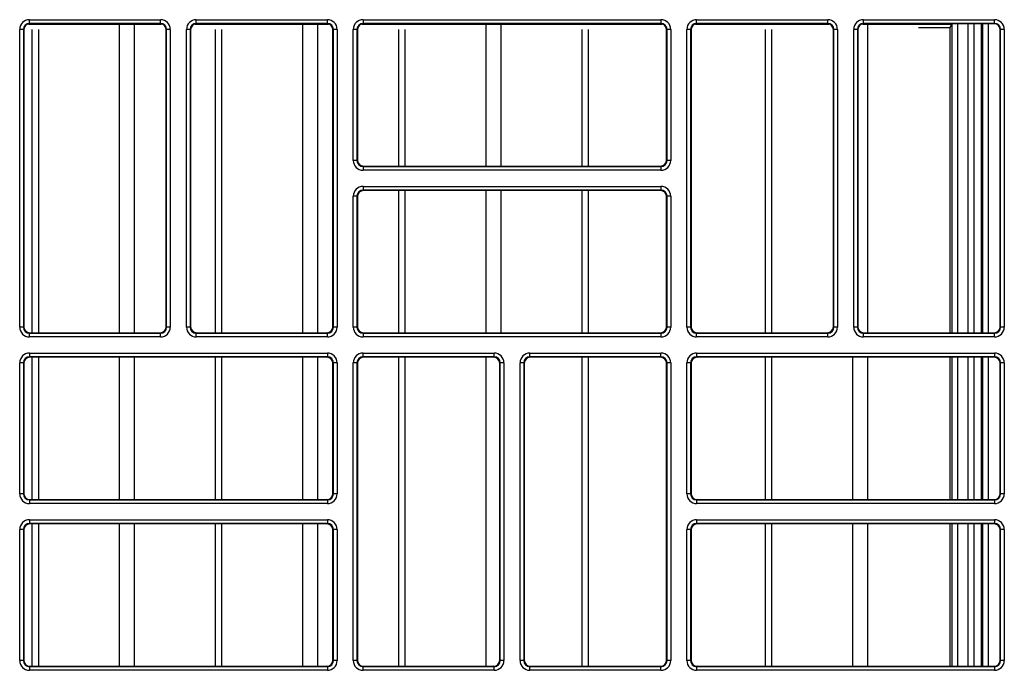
# Model space of a CAD drawing. Header units: millimetres. Extents: x 70863 to 97198, y -18528 to 3008.
# Tile 135 of 148: x 87291.19 to 87299.44, y -6613.82 to -6608.36. Entities that reach past the tile are written whole.
import ezdxf

# ---------------------------------------------------------------- set-up
doc = ezdxf.new("R2010")
doc.units = ezdxf.units.MM
doc.layers.add('wod-kan-hvac', color=3, linetype='Continuous')

# ---------------------------------------------------------------- blocks, each defined once
blk = doc.blocks.new('PY3_panel')
at = {"color": 0, "linetype": 'ByBlock', "lineweight": 25}
for p, q in [((423.338, 386.735), (434.518, 386.735)), ((423.431, 387.099), (434.425, 387.099)), ((423.431, 386.792), (423.431, 387.099)), ((434.425, 386.792), (423.431, 386.792)), ((423.431, 386.792), (423.47, 386.752)), ((434.386, 386.752), (423.47, 386.752)), ((430.985, 360.822), (430.985, 386.71)), ((432.252, 360.822), (432.252, 386.71)), ((434.386, 386.752), (434.425, 386.792)), ((434.425, 386.792), (434.425, 387.099)), ((437.328, 386.735), (448.507, 386.735)), ((437.421, 387.099), (448.415, 387.099)), ((437.421, 386.792), (437.421, 387.099)), ((448.415, 386.792), (437.421, 386.792)), ((437.421, 386.792), (437.46, 386.752)), ((448.376, 386.752), (437.46, 386.752)), ((446.358, 360.822), (446.358, 386.71)), ((447.626, 360.822), (447.626, 386.71)), ((448.376, 386.752), (448.415, 386.792)), ((448.415, 386.792), (448.415, 387.099)), ((451.318, 386.735), (476.487, 386.735)), ((451.411, 387.099), (451.411, 386.792)), ((451.411, 387.099), (476.395, 387.099)), ((476.395, 386.792), (451.411, 386.792)), ((451.411, 386.792), (451.45, 386.752)), ((476.355, 386.752), (451.45, 386.752)), ((461.732, 374.812), (461.732, 386.71)), ((462.999, 374.812), (462.999, 386.71)), ((476.355, 386.752), (476.395, 386.792)), ((476.395, 387.099), (476.395, 386.792)), ((479.298, 386.735), (490.477, 386.735)), ((479.39, 387.099), (490.385, 387.099)), ((479.39, 386.792), (479.39, 387.099)), ((490.385, 386.792), (479.39, 386.792)), ((479.39, 386.792), (479.43, 386.752)), ((490.345, 386.752), (479.43, 386.752)), ((490.345, 386.752), (490.385, 386.792)), ((490.385, 386.792), (490.385, 387.099)), ((493.288, 386.735), (500.791, 386.735)), ((493.38, 387.099), (504.375, 387.099)), ((493.38, 386.792), (493.38, 387.099)), ((504.375, 386.792), (493.38, 386.792)), ((493.38, 386.792), (493.42, 386.752)), ((504.335, 386.752), (493.42, 386.752)), ((493.746, 360.822), (493.746, 386.71)), ((500.79, 386.735), (500.638, 386.43)), ((500.79, 386.735), (500.79, 360.822)), ((501.303, 360.822), (501.303, 386.752)), ((502.143, 386.752), (502.143, 360.822)), ((502.654, 360.822), (502.654, 386.752)), ((503.272, 360.822), (503.272, 386.752)), ((503.353, 386.752), (503.353, 360.822)), ((503.865, 360.822), (503.865, 386.752)), ((504.335, 386.752), (504.375, 386.792)), ((504.375, 386.792), (504.375, 387.099)), ((422.611, 361.295), (422.611, 386.28)), ((422.919, 386.28), (422.611, 386.28)), ((422.919, 386.28), (422.919, 361.295)), ((422.958, 386.24), (422.919, 386.28)), ((422.958, 386.24), (422.958, 361.335)), ((423.66, 360.822), (423.66, 386.264)), ((424.203, 360.822), (424.203, 386.264)), ((434.937, 386.28), (434.898, 386.24)), ((434.898, 361.335), (434.898, 386.24)), ((434.937, 361.295), (434.937, 386.28)), ((435.245, 386.28), (434.937, 386.28)), ((435.245, 386.28), (435.245, 361.295)), ((436.601, 361.295), (436.601, 386.28)), ((436.908, 386.28), (436.601, 386.28)), ((436.908, 386.28), (436.908, 361.295)), ((436.948, 386.24), (436.908, 386.28)), ((436.948, 386.24), (436.948, 361.335)), ((439.034, 360.822), (439.034, 386.264)), ((439.577, 360.822), (439.577, 386.264)), ((448.927, 386.28), (448.888, 386.24)), ((448.888, 361.335), (448.888, 386.24)), ((448.927, 361.295), (448.927, 386.28)), ((449.235, 386.28), (448.927, 386.28)), ((449.235, 386.28), (449.235, 361.295)), ((450.898, 386.28), (450.591, 386.28)), ((450.591, 375.285), (450.591, 386.28)), ((450.898, 386.28), (450.898, 375.285)), ((450.938, 386.24), (450.898, 386.28)), ((450.938, 386.24), (450.938, 375.325)), ((454.407, 374.812), (454.407, 386.264)), ((454.95, 374.812), (454.95, 386.264)), ((469.781, 374.812), (469.781, 386.264)), ((470.324, 374.812), (470.324, 386.264)), ((476.907, 386.28), (476.868, 386.24)), ((476.868, 375.325), (476.868, 386.24)), ((477.215, 386.28), (476.907, 386.28)), ((476.907, 375.285), (476.907, 386.28)), ((477.215, 386.28), (477.215, 375.285)), ((478.571, 361.295), (478.571, 386.28)), ((478.878, 386.28), (478.571, 386.28)), ((478.878, 386.28), (478.878, 361.295)), ((478.918, 386.24), (478.878, 386.28)), ((478.918, 386.24), (478.918, 361.335)), ((485.154, 360.822), (485.154, 386.264)), ((485.697, 360.822), (485.697, 386.264)), ((490.897, 386.28), (490.858, 386.24)), ((490.858, 361.335), (490.858, 386.24)), ((490.897, 361.295), (490.897, 386.28)), ((491.204, 386.28), (490.897, 386.28)), ((491.204, 386.28), (491.204, 361.295)), ((492.561, 361.295), (492.561, 386.28)), ((492.868, 386.28), (492.561, 386.28)), ((492.868, 386.28), (492.868, 361.295)), ((492.907, 386.24), (492.868, 386.28)), ((492.907, 386.24), (492.907, 361.335)), ((498.004, 386.43), (500.638, 386.43)), ((500.638, 386.43), (500.638, 360.822)), ((504.887, 386.28), (504.847, 386.24)), ((504.847, 361.335), (504.847, 386.24)), ((505.194, 386.28), (504.887, 386.28)), ((504.887, 361.295), (504.887, 386.28)), ((505.194, 386.28), (505.194, 361.295)), ((450.898, 375.285), (450.591, 375.285)), ((450.898, 375.285), (450.938, 375.325)), ((476.868, 375.325), (476.907, 375.285)), ((477.215, 375.285), (476.907, 375.285)), ((451.45, 374.812), (451.411, 374.773)), ((451.411, 374.773), (451.411, 374.465)), ((451.411, 374.773), (476.395, 374.773)), ((476.395, 374.465), (451.411, 374.465)), ((451.45, 374.812), (476.355, 374.812)), ((476.395, 374.773), (476.355, 374.812)), ((476.395, 374.773), (476.395, 374.465)), ((451.411, 373.109), (476.395, 373.109)), ((451.411, 373.109), (451.411, 372.802)), ((476.395, 372.802), (451.411, 372.802)), ((451.411, 372.802), (451.45, 372.763)), ((476.355, 372.763), (451.45, 372.763)), ((454.407, 360.822), (454.407, 372.763)), ((454.95, 360.822), (454.95, 372.763)), ((461.732, 360.822), (461.732, 372.763)), ((462.999, 360.822), (462.999, 372.763)), ((469.781, 360.822), (469.781, 372.763)), ((470.324, 360.822), (470.324, 372.763)), ((476.355, 372.763), (476.395, 372.802)), ((476.395, 373.109), (476.395, 372.802)), ((450.591, 361.295), (450.591, 372.29)), ((450.898, 372.29), (450.591, 372.29)), ((450.898, 372.29), (450.898, 361.295)), ((450.938, 372.25), (450.898, 372.29)), ((450.938, 372.25), (450.938, 361.335)), ((476.907, 372.29), (476.868, 372.25)), ((476.868, 361.335), (476.868, 372.25)), ((477.215, 372.29), (476.907, 372.29)), ((476.907, 361.295), (476.907, 372.29)), ((477.215, 372.29), (477.215, 361.295)), ((422.919, 361.295), (422.611, 361.295)), ((422.919, 361.295), (422.958, 361.335)), ((434.898, 361.335), (434.937, 361.295)), ((435.245, 361.295), (434.937, 361.295)), ((436.908, 361.295), (436.601, 361.295)), ((436.908, 361.295), (436.948, 361.335)), ((448.888, 361.335), (448.927, 361.295)), ((449.235, 361.295), (448.927, 361.295)), ((450.898, 361.295), (450.591, 361.295)), ((450.898, 361.295), (450.938, 361.335)), ((476.868, 361.335), (476.907, 361.295)), ((477.215, 361.295), (476.907, 361.295)), ((478.878, 361.295), (478.571, 361.295)), ((478.878, 361.295), (478.918, 361.335)), ((490.858, 361.335), (490.897, 361.295)), ((491.204, 361.295), (490.897, 361.295)), ((492.868, 361.295), (492.561, 361.295)), ((492.868, 361.295), (492.907, 361.335)), ((504.847, 361.335), (504.887, 361.295)), ((505.194, 361.295), (504.887, 361.295)), ((423.47, 360.822), (423.431, 360.783)), ((423.431, 360.476), (423.431, 360.783)), ((423.431, 360.783), (434.425, 360.783)), ((434.425, 360.476), (423.431, 360.476)), ((423.47, 360.822), (434.386, 360.822)), ((434.425, 360.783), (434.386, 360.822)), ((434.425, 360.476), (434.425, 360.783)), ((437.46, 360.822), (437.421, 360.783)), ((437.421, 360.476), (437.421, 360.783)), ((437.421, 360.783), (448.415, 360.783)), ((448.415, 360.476), (437.421, 360.476)), ((437.46, 360.822), (448.376, 360.822)), ((448.415, 360.783), (448.376, 360.822)), ((448.415, 360.476), (448.415, 360.783)), ((451.45, 360.822), (451.411, 360.783)), ((451.411, 360.783), (476.395, 360.783)), ((451.411, 360.783), (451.411, 360.476)), ((476.395, 360.476), (451.411, 360.476)), ((451.45, 360.822), (476.355, 360.822)), ((476.395, 360.783), (476.355, 360.822)), ((476.395, 360.783), (476.395, 360.476)), ((479.43, 360.822), (479.39, 360.783)), ((479.39, 360.476), (479.39, 360.783)), ((479.39, 360.783), (490.385, 360.783)), ((490.385, 360.476), (479.39, 360.476)), ((479.43, 360.822), (490.345, 360.822)), ((490.385, 360.783), (490.345, 360.822)), ((490.385, 360.476), (490.385, 360.783)), ((493.42, 360.822), (493.38, 360.783)), ((493.38, 360.476), (493.38, 360.783)), ((493.38, 360.783), (504.375, 360.783)), ((504.375, 360.476), (493.38, 360.476)), ((493.42, 360.822), (504.335, 360.822)), ((504.375, 360.783), (504.335, 360.822)), ((504.375, 360.476), (504.375, 360.783)), ((423.431, 359.12), (448.415, 359.12)), ((423.431, 359.12), (423.431, 358.812)), ((448.415, 358.812), (423.431, 358.812)), ((423.431, 358.812), (423.47, 358.773)), ((448.376, 358.773), (423.47, 358.773)), ((423.66, 346.833), (423.66, 358.773)), ((424.203, 346.833), (424.203, 358.773)), ((430.985, 346.833), (430.985, 358.773)), ((432.252, 346.833), (432.252, 358.773)), ((439.034, 346.833), (439.034, 358.773)), ((439.577, 346.833), (439.577, 358.773)), ((446.358, 346.833), (446.358, 358.773)), ((447.626, 346.833), (447.626, 358.773)), ((448.376, 358.773), (448.415, 358.812)), ((448.415, 359.12), (448.415, 358.812)), ((451.411, 358.812), (451.411, 359.12)), ((451.411, 359.12), (462.405, 359.12)), ((462.405, 358.812), (451.411, 358.812)), ((451.411, 358.812), (451.45, 358.773)), ((462.365, 358.773), (451.45, 358.773)), ((454.407, 332.843), (454.407, 358.773)), ((454.95, 332.843), (454.95, 358.773)), ((461.732, 332.843), (461.732, 358.773)), ((462.365, 358.773), (462.405, 358.812)), ((462.405, 358.812), (462.405, 359.12)), ((465.401, 358.812), (465.401, 359.12)), ((465.401, 359.12), (476.395, 359.12)), ((476.395, 358.812), (465.401, 358.812)), ((465.401, 358.812), (465.44, 358.773)), ((476.355, 358.773), (465.44, 358.773)), ((469.781, 332.843), (469.781, 358.773)), ((470.324, 332.843), (470.324, 358.773)), ((476.355, 358.773), (476.395, 358.812)), ((476.395, 358.812), (476.395, 359.12)), ((479.39, 359.12), (504.375, 359.12)), ((479.39, 359.12), (479.39, 358.812)), ((504.375, 358.812), (479.39, 358.812)), ((479.39, 358.812), (479.43, 358.773)), ((504.335, 358.773), (479.43, 358.773)), ((485.154, 346.833), (485.154, 358.773)), ((485.697, 346.833), (485.697, 358.773)), ((492.479, 346.833), (492.479, 358.773)), ((493.746, 346.833), (493.746, 358.773)), ((500.638, 358.773), (500.638, 346.833)), ((500.79, 358.773), (500.79, 346.833)), ((501.303, 346.833), (501.303, 358.773)), ((502.143, 358.773), (502.143, 346.833)), ((502.654, 346.833), (502.654, 358.773)), ((503.272, 346.833), (503.272, 358.773)), ((503.353, 358.773), (503.353, 346.833)), ((503.865, 346.833), (503.865, 358.773)), ((504.335, 358.773), (504.375, 358.812)), ((504.375, 359.12), (504.375, 358.812)), ((422.611, 347.305), (422.611, 358.3)), ((422.919, 358.3), (422.611, 358.3)), ((422.919, 358.3), (422.919, 347.305)), ((422.958, 358.26), (422.919, 358.3)), ((422.958, 358.26), (422.958, 347.345)), ((448.927, 358.3), (448.888, 358.26)), ((448.888, 347.345), (448.888, 358.26)), ((448.927, 347.305), (448.927, 358.3)), ((449.235, 358.3), (448.927, 358.3)), ((449.235, 358.3), (449.235, 347.305)), ((450.898, 358.3), (450.591, 358.3)), ((450.591, 333.316), (450.591, 358.3)), ((450.898, 358.3), (450.898, 333.316)), ((450.938, 358.26), (450.898, 358.3)), ((450.938, 358.26), (450.938, 333.355)), ((462.917, 358.3), (462.878, 358.26)), ((462.878, 333.355), (462.878, 358.26)), ((463.225, 358.3), (462.917, 358.3)), ((462.917, 333.316), (462.917, 358.3)), ((463.225, 358.3), (463.225, 333.316)), ((464.888, 358.3), (464.581, 358.3)), ((464.581, 333.316), (464.581, 358.3)), ((464.888, 358.3), (464.888, 333.316)), ((464.928, 358.26), (464.888, 358.3)), ((464.928, 358.26), (464.928, 333.355)), ((476.907, 358.3), (476.868, 358.26)), ((476.868, 333.355), (476.868, 358.26)), ((477.215, 358.3), (476.907, 358.3)), ((476.907, 333.316), (476.907, 358.3)), ((477.215, 358.3), (477.215, 333.316)), ((478.571, 347.305), (478.571, 358.3)), ((478.878, 358.3), (478.571, 358.3)), ((478.878, 358.3), (478.878, 347.305)), ((478.918, 358.26), (478.878, 358.3)), ((478.918, 358.26), (478.918, 347.345)), ((504.887, 358.3), (504.847, 358.26)), ((504.847, 347.345), (504.847, 358.26)), ((505.194, 358.3), (504.887, 358.3)), ((504.887, 347.305), (504.887, 358.3)), ((505.194, 358.3), (505.194, 347.305)), ((422.919, 347.305), (422.611, 347.305)), ((422.919, 347.305), (422.958, 347.345)), ((448.888, 347.345), (448.927, 347.305)), ((449.235, 347.305), (448.927, 347.305)), ((478.878, 347.305), (478.571, 347.305)), ((478.878, 347.305), (478.918, 347.345)), ((504.847, 347.345), (504.887, 347.305)), ((505.194, 347.305), (504.887, 347.305)), ((423.47, 346.833), (423.431, 346.793)), ((423.431, 346.793), (448.415, 346.793)), ((423.431, 346.793), (423.431, 346.486)), ((448.415, 346.486), (423.431, 346.486)), ((423.47, 346.833), (448.376, 346.833)), ((448.415, 346.793), (448.376, 346.833)), ((448.415, 346.793), (448.415, 346.486)), ((479.43, 346.833), (479.39, 346.793)), ((479.39, 346.793), (504.375, 346.793)), ((479.39, 346.793), (479.39, 346.486)), ((504.375, 346.486), (479.39, 346.486)), ((479.43, 346.833), (504.335, 346.833)), ((504.375, 346.793), (504.335, 346.833)), ((504.375, 346.793), (504.375, 346.486)), ((423.431, 345.13), (448.415, 345.13)), ((423.431, 345.13), (423.431, 344.822)), ((448.415, 344.822), (423.431, 344.822)), ((423.431, 344.822), (423.47, 344.783)), ((448.376, 344.783), (423.47, 344.783)), ((423.66, 332.843), (423.66, 344.783)), ((424.203, 332.843), (424.203, 344.783)), ((430.985, 332.843), (430.985, 344.783)), ((432.252, 332.843), (432.252, 344.783)), ((439.034, 332.843), (439.034, 344.783)), ((439.577, 332.843), (439.577, 344.783)), ((446.358, 332.843), (446.358, 344.783)), ((447.626, 332.843), (447.626, 344.783)), ((448.376, 344.783), (448.415, 344.822)), ((448.415, 345.13), (448.415, 344.822)), ((479.39, 345.13), (504.375, 345.13)), ((479.39, 345.13), (479.39, 344.822)), ((504.375, 344.822), (479.39, 344.822)), ((479.39, 344.822), (479.43, 344.783)), ((504.335, 344.783), (479.43, 344.783)), ((485.154, 332.843), (485.154, 344.783)), ((485.697, 332.843), (485.697, 344.783)), ((492.479, 332.843), (492.479, 344.783)), ((493.746, 332.843), (493.746, 344.783)), ((500.638, 344.783), (500.638, 332.843)), ((500.79, 344.783), (500.79, 332.843)), ((501.303, 332.843), (501.303, 344.783)), ((502.143, 344.783), (502.143, 332.843)), ((502.654, 332.843), (502.654, 344.783)), ((503.272, 332.843), (503.272, 344.783)), ((503.353, 344.783), (503.353, 332.843)), ((503.865, 332.843), (503.865, 344.783)), ((504.335, 344.783), (504.375, 344.822)), ((504.375, 345.13), (504.375, 344.822)), ((422.611, 333.316), (422.611, 344.31)), ((422.919, 344.31), (422.611, 344.31)), ((422.919, 344.31), (422.919, 333.316)), ((422.958, 344.27), (422.919, 344.31)), ((422.958, 344.27), (422.958, 333.355)), ((448.927, 344.31), (448.888, 344.27)), ((448.888, 333.355), (448.888, 344.27)), ((449.235, 344.31), (448.927, 344.31)), ((448.927, 333.316), (448.927, 344.31)), ((449.235, 344.31), (449.235, 333.316)), ((478.571, 333.316), (478.571, 344.31)), ((478.878, 344.31), (478.571, 344.31)), ((478.878, 344.31), (478.878, 333.316)), ((478.918, 344.27), (478.878, 344.31)), ((478.918, 344.27), (478.918, 333.355)), ((504.887, 344.31), (504.847, 344.27)), ((504.847, 333.355), (504.847, 344.27)), ((505.194, 344.31), (504.887, 344.31)), ((504.887, 333.316), (504.887, 344.31)), ((505.194, 344.31), (505.194, 333.316)), ((422.919, 333.316), (422.611, 333.316)), ((422.919, 333.316), (422.958, 333.355)), ((423.47, 332.843), (423.431, 332.803)), ((423.47, 332.843), (448.376, 332.843)), ((448.415, 332.803), (448.376, 332.843)), ((448.888, 333.355), (448.927, 333.316)), ((449.235, 333.316), (448.927, 333.316)), ((450.898, 333.316), (450.591, 333.316)), ((450.898, 333.316), (450.938, 333.355)), ((451.45, 332.843), (451.411, 332.803)), ((451.45, 332.843), (462.365, 332.843)), ((462.405, 332.803), (462.365, 332.843)), ((462.878, 333.355), (462.917, 333.316)), ((463.225, 333.316), (462.917, 333.316)), ((464.888, 333.316), (464.581, 333.316)), ((464.888, 333.316), (464.928, 333.355)), ((465.44, 332.843), (465.401, 332.803)), ((465.44, 332.843), (476.355, 332.843)), ((476.395, 332.803), (476.355, 332.843)), ((476.868, 333.355), (476.907, 333.316)), ((477.215, 333.316), (476.907, 333.316)), ((478.878, 333.316), (478.571, 333.316)), ((478.878, 333.316), (478.918, 333.355)), ((479.43, 332.843), (479.39, 332.803)), ((479.43, 332.843), (504.335, 332.843)), ((504.375, 332.803), (504.335, 332.843)), ((504.847, 333.355), (504.887, 333.316)), ((505.194, 333.316), (504.887, 333.316)), ((423.431, 332.803), (423.431, 332.496)), ((423.431, 332.803), (448.415, 332.803)), ((448.415, 332.496), (423.431, 332.496)), ((448.415, 332.803), (448.415, 332.496)), ((451.411, 332.496), (451.411, 332.803)), ((451.411, 332.803), (462.405, 332.803)), ((462.405, 332.496), (451.411, 332.496)), ((462.405, 332.496), (462.405, 332.803)), ((465.401, 332.496), (465.401, 332.803)), ((465.401, 332.803), (476.395, 332.803)), ((476.395, 332.496), (465.401, 332.496)), ((476.395, 332.496), (476.395, 332.803)), ((479.39, 332.803), (479.39, 332.496)), ((479.39, 332.803), (504.375, 332.803)), ((504.375, 332.496), (479.39, 332.496)), ((504.375, 332.803), (504.375, 332.496))]:
    blk.add_line(p, q, dxfattribs=at)
for centre, major_axis, ratio, start_param, end_param in [((423.431, 386.279), (0.58, -0.58), 0.999695, 2.356347, 3.926839), ((423.431, 386.279), (0.363, -0.363), 0.99933, 2.356347, 3.926839), ((423.47, 386.24), (0.362, -0.362), 0.999695, 2.356347, 3.926839), ((434.386, 386.24), (-0.362, -0.362), 0.999695, 2.356347, 3.926839), ((434.425, 386.279), (-0.58, -0.58), 0.999695, 2.356347, 3.926839), ((434.425, 386.279), (0.363, 0.363), 0.99933, 5.497939, 7.068431), ((437.421, 386.279), (0.58, -0.58), 0.999695, 2.356347, 3.926839), ((437.421, 386.279), (0.363, -0.363), 0.99933, 2.356347, 3.926839), ((437.46, 386.24), (0.362, -0.362), 0.999695, 2.356347, 3.926839), ((448.375, 386.24), (-0.362, -0.362), 0.999695, 2.356347, 3.926839), ((448.415, 386.279), (-0.58, -0.58), 0.999695, 2.356347, 3.926839), ((448.415, 386.279), (0.363, 0.363), 0.99933, 5.497939, 7.068431), ((451.411, 386.279), (0.58, -0.58), 0.999695, 2.356347, 3.926839), ((451.411, 386.279), (0.363, -0.363), 0.99933, 2.356347, 3.926839), ((451.45, 386.24), (0.362, -0.362), 0.999695, 2.356347, 3.926839), ((476.355, 386.24), (-0.362, -0.362), 0.999695, 2.356347, 3.926839), ((476.395, 386.279), (-0.58, -0.58), 0.999695, 2.356347, 3.926839), ((476.395, 386.279), (0.363, 0.363), 0.99933, 5.497939, 7.068431), ((479.391, 386.279), (0.58, -0.58), 0.999695, 2.356347, 3.926839), ((479.391, 386.279), (0.363, -0.363), 0.99933, 2.356347, 3.926839), ((479.43, 386.24), (0.362, -0.362), 0.999695, 2.356347, 3.926839), ((490.345, 386.24), (-0.362, -0.362), 0.999695, 2.356347, 3.926839), ((490.384, 386.279), (-0.58, -0.58), 0.999695, 2.356347, 3.926839), ((490.384, 386.279), (0.363, 0.363), 0.99933, 5.497939, 7.068431), ((493.381, 386.279), (0.58, -0.58), 0.999695, 2.356347, 3.926839), ((493.381, 386.279), (0.363, -0.363), 0.99933, 2.356347, 3.926839), ((493.42, 386.24), (0.362, -0.362), 0.999695, 2.356347, 3.926839), ((501.303, 386.735), (0.512, 0), 0.034921, 3.106686, 3.124139), ((504.335, 386.24), (-0.362, -0.362), 0.999695, 2.356347, 3.926839), ((504.374, 386.279), (-0.58, -0.58), 0.999695, 2.356347, 3.926839), ((504.374, 386.279), (0.363, 0.363), 0.99933, 5.497939, 7.068431), ((451.411, 375.286), (0.58, 0.58), 0.999695, 2.356347, 3.926839), ((451.411, 375.286), (0.363, 0.363), 0.99933, 2.356347, 3.926839), ((451.45, 375.325), (0.362, 0.362), 0.999695, 2.356347, 3.926839), ((476.355, 375.325), (-0.362, 0.362), 0.999695, 2.356347, 3.926839), ((476.395, 375.286), (-0.58, 0.58), 0.999695, 2.356347, 3.926839), ((476.395, 375.286), (0.363, -0.363), 0.99933, 5.497939, 7.068431), ((451.411, 372.289), (0.58, -0.58), 0.999695, 2.356347, 3.926839), ((451.411, 372.289), (0.363, -0.363), 0.99933, 2.356347, 3.926839), ((451.45, 372.25), (0.362, -0.362), 0.999695, 2.356347, 3.926839), ((476.355, 372.25), (-0.362, -0.362), 0.999695, 2.356347, 3.926839), ((476.395, 372.289), (-0.58, -0.58), 0.999695, 2.356347, 3.926839), ((476.395, 372.289), (0.363, 0.363), 0.99933, 5.497939, 7.068431), ((423.431, 361.296), (0.58, 0.58), 0.999695, 2.356347, 3.926839), ((423.431, 361.296), (0.363, 0.363), 0.99933, 2.356347, 3.926839), ((423.47, 361.335), (0.362, 0.362), 0.999695, 2.356347, 3.926839), ((434.386, 361.335), (-0.362, 0.362), 0.999695, 2.356347, 3.926839), ((434.425, 361.296), (-0.58, 0.58), 0.999695, 2.356347, 3.926839), ((434.425, 361.296), (0.363, -0.363), 0.99933, 5.497939, 7.068431), ((437.421, 361.296), (0.58, 0.58), 0.999695, 2.356347, 3.926839), ((437.421, 361.296), (0.363, 0.363), 0.99933, 2.356347, 3.926839), ((437.46, 361.335), (0.362, 0.362), 0.999695, 2.356347, 3.926839), ((448.375, 361.335), (-0.362, 0.362), 0.999695, 2.356347, 3.926839), ((448.415, 361.296), (-0.58, 0.58), 0.999695, 2.356347, 3.926839), ((448.415, 361.296), (0.363, -0.363), 0.99933, 5.497939, 7.068431), ((451.411, 361.296), (0.58, 0.58), 0.999695, 2.356347, 3.926839), ((451.411, 361.296), (0.363, 0.363), 0.99933, 2.356347, 3.926839), ((451.45, 361.335), (0.362, 0.362), 0.999695, 2.356347, 3.926839), ((476.355, 361.335), (-0.362, 0.362), 0.999695, 2.356347, 3.926839), ((476.395, 361.296), (-0.58, 0.58), 0.999695, 2.356347, 3.926839), ((476.395, 361.296), (0.363, -0.363), 0.99933, 5.497939, 7.068431), ((479.391, 361.296), (0.58, 0.58), 0.999695, 2.356347, 3.926839), ((479.391, 361.296), (0.363, 0.363), 0.99933, 2.356347, 3.926839), ((479.43, 361.335), (0.362, 0.362), 0.999695, 2.356347, 3.926839), ((490.345, 361.335), (-0.362, 0.362), 0.999695, 2.356347, 3.926839), ((490.384, 361.296), (-0.58, 0.58), 0.999695, 2.356347, 3.926839), ((490.384, 361.296), (0.363, -0.363), 0.99933, 5.497939, 7.068431), ((493.381, 361.296), (0.58, 0.58), 0.999695, 2.356347, 3.926839), ((493.381, 361.296), (0.363, 0.363), 0.99933, 2.356347, 3.926839), ((493.42, 361.335), (0.362, 0.362), 0.999695, 2.356347, 3.926839), ((504.335, 361.335), (-0.362, 0.362), 0.999695, 2.356347, 3.926839), ((504.374, 361.296), (-0.58, 0.58), 0.999695, 2.356347, 3.926839), ((504.374, 361.296), (0.363, -0.363), 0.99933, 5.497939, 7.068431), ((423.431, 358.299), (0.58, -0.58), 0.999695, 2.356347, 3.926839), ((423.431, 358.299), (0.363, -0.363), 0.99933, 2.356347, 3.926839), ((423.47, 358.26), (0.362, -0.362), 0.999695, 2.356347, 3.926839), ((448.375, 358.26), (-0.362, -0.362), 0.999695, 2.356347, 3.926839), ((448.415, 358.299), (-0.58, -0.58), 0.999695, 2.356347, 3.926839), ((448.415, 358.299), (0.363, 0.363), 0.99933, 5.497939, 7.068431), ((451.411, 358.299), (0.58, -0.58), 0.999695, 2.356347, 3.926839), ((451.411, 358.299), (0.363, -0.363), 0.99933, 2.356347, 3.926839), ((451.45, 358.26), (0.362, -0.362), 0.999695, 2.356347, 3.926839), ((462.365, 358.26), (-0.362, -0.362), 0.999695, 2.356347, 3.926839), ((462.405, 358.299), (-0.58, -0.58), 0.999695, 2.356347, 3.926839), ((462.405, 358.299), (0.363, 0.363), 0.99933, 5.497939, 7.068431), ((465.401, 358.299), (0.58, -0.58), 0.999695, 2.356347, 3.926839), ((465.401, 358.299), (0.363, -0.363), 0.99933, 2.356347, 3.926839), ((465.44, 358.26), (0.362, -0.362), 0.999695, 2.356347, 3.926839), ((476.355, 358.26), (-0.362, -0.362), 0.999695, 2.356347, 3.926839), ((476.395, 358.299), (-0.58, -0.58), 0.999695, 2.356347, 3.926839), ((476.395, 358.299), (0.363, 0.363), 0.99933, 5.497939, 7.068431), ((479.391, 358.299), (0.58, -0.58), 0.999695, 2.356347, 3.926839), ((479.391, 358.299), (0.363, -0.363), 0.99933, 2.356347, 3.926839), ((479.43, 358.26), (0.362, -0.362), 0.999695, 2.356347, 3.926839), ((504.335, 358.26), (-0.362, -0.362), 0.999695, 2.356347, 3.926839), ((504.374, 358.299), (-0.58, -0.58), 0.999695, 2.356347, 3.926839), ((504.374, 358.299), (0.363, 0.363), 0.99933, 5.497939, 7.068431), ((423.431, 347.306), (0.58, 0.58), 0.999695, 2.356347, 3.926839), ((423.431, 347.306), (0.363, 0.363), 0.99933, 2.356347, 3.926839), ((423.47, 347.345), (0.362, 0.362), 0.999695, 2.356347, 3.926839), ((448.375, 347.345), (-0.362, 0.362), 0.999695, 2.356347, 3.926839), ((448.415, 347.306), (-0.58, 0.58), 0.999695, 2.356347, 3.926839), ((448.415, 347.306), (0.363, -0.363), 0.99933, 5.497939, 7.068431), ((479.391, 347.306), (0.58, 0.58), 0.999695, 2.356347, 3.926839), ((479.391, 347.306), (0.363, 0.363), 0.99933, 2.356347, 3.926839), ((479.43, 347.345), (0.362, 0.362), 0.999695, 2.356347, 3.926839), ((504.335, 347.345), (-0.362, 0.362), 0.999695, 2.356347, 3.926839), ((504.374, 347.306), (-0.58, 0.58), 0.999695, 2.356347, 3.926839), ((504.374, 347.306), (0.363, -0.363), 0.99933, 5.497939, 7.068431), ((423.431, 344.31), (0.58, -0.58), 0.999695, 2.356347, 3.926839), ((423.431, 344.31), (0.363, -0.363), 0.99933, 2.356347, 3.926839), ((423.47, 344.27), (0.362, -0.362), 0.999695, 2.356347, 3.926839), ((448.375, 344.27), (-0.362, -0.362), 0.999695, 2.356347, 3.926839), ((448.415, 344.31), (-0.58, -0.58), 0.999695, 2.356347, 3.926839), ((448.415, 344.31), (0.363, 0.363), 0.99933, 5.497939, 7.068431), ((479.391, 344.31), (0.58, -0.58), 0.999695, 2.356347, 3.926839), ((479.391, 344.31), (0.363, -0.363), 0.99933, 2.356347, 3.926839), ((479.43, 344.27), (0.362, -0.362), 0.999695, 2.356347, 3.926839), ((504.335, 344.27), (-0.362, -0.362), 0.999695, 2.356347, 3.926839), ((504.374, 344.31), (-0.58, -0.58), 0.999695, 2.356347, 3.926839), ((504.374, 344.31), (0.363, 0.363), 0.99933, 5.497939, 7.068431), ((423.431, 333.316), (0.58, 0.58), 0.999695, 2.356347, 3.926839), ((423.431, 333.316), (0.363, 0.363), 0.99933, 2.356347, 3.926839), ((423.47, 333.355), (0.362, 0.362), 0.999695, 2.356347, 3.926839), ((448.375, 333.355), (-0.362, 0.362), 0.999695, 2.356347, 3.926839), ((448.415, 333.316), (-0.58, 0.58), 0.999695, 2.356347, 3.926839), ((448.415, 333.316), (0.363, -0.363), 0.99933, 5.497939, 7.068431), ((451.411, 333.316), (0.58, 0.58), 0.999695, 2.356347, 3.926839), ((451.411, 333.316), (0.363, 0.363), 0.99933, 2.356347, 3.926839), ((451.45, 333.355), (0.362, 0.362), 0.999695, 2.356347, 3.926839), ((462.365, 333.355), (-0.362, 0.362), 0.999695, 2.356347, 3.926839), ((462.405, 333.316), (-0.58, 0.58), 0.999695, 2.356347, 3.926839), ((462.405, 333.316), (0.363, -0.363), 0.99933, 5.497939, 7.068431), ((465.401, 333.316), (0.58, 0.58), 0.999695, 2.356347, 3.926839), ((465.401, 333.316), (0.363, 0.363), 0.99933, 2.356347, 3.926839), ((465.44, 333.355), (0.362, 0.362), 0.999695, 2.356347, 3.926839), ((476.355, 333.355), (-0.362, 0.362), 0.999695, 2.356347, 3.926839), ((476.395, 333.316), (-0.58, 0.58), 0.999695, 2.356347, 3.926839), ((476.395, 333.316), (0.363, -0.363), 0.99933, 5.497939, 7.068431), ((479.391, 333.316), (0.58, 0.58), 0.999695, 2.356347, 3.926839), ((479.391, 333.316), (0.363, 0.363), 0.99933, 2.356347, 3.926839), ((479.43, 333.355), (0.362, 0.362), 0.999695, 2.356347, 3.926839), ((504.335, 333.355), (-0.362, 0.362), 0.999695, 2.356347, 3.926839), ((504.374, 333.316), (-0.58, 0.58), 0.999695, 2.356347, 3.926839), ((504.374, 333.316), (0.363, -0.363), 0.99933, 5.497939, 7.068431)]:
    blk.add_ellipse(centre, major_axis=major_axis, ratio=ratio, start_param=start_param, end_param=end_param, dxfattribs=at)

msp = doc.modelspace()

# ---------------------------------------------------------------- block references
at = {"layer": 'wod-kan-hvac', "color": 96, "xscale": 0.09999999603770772, "yscale": 0.09999999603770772, "zscale": 0.09999999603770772}
msp.add_blockref('PY3_panel', (87248.9249, -6647.0731, 1268.6752), dxfattribs=at)

doc.saveas('drawing.dxf')
